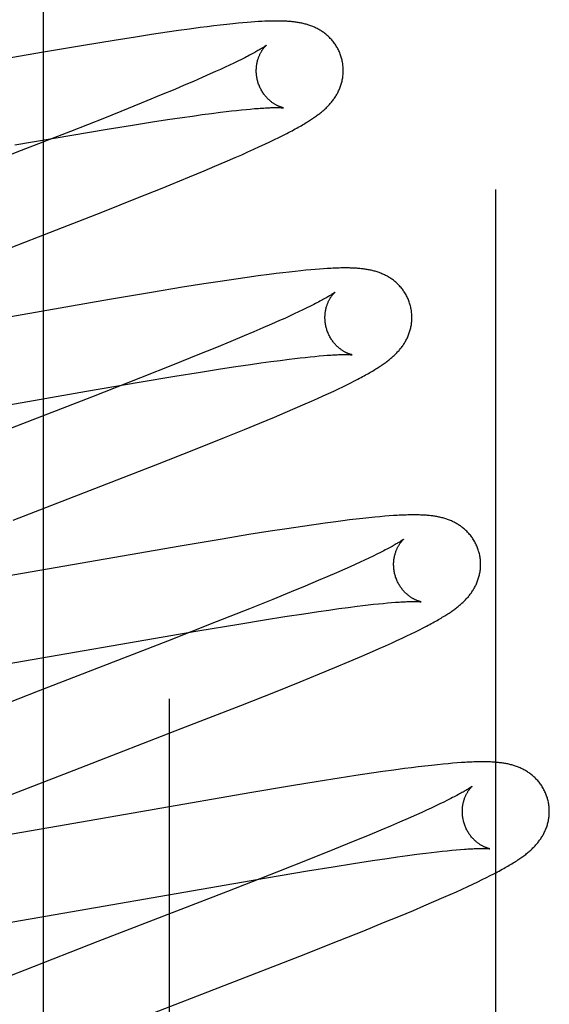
# Model space of a CAD drawing. Header units: inches. Extents: x 0 to 227, y 0 to 147.
# Tile 46 of 78: x 79.249 to 79.371, y 75.716 to 75.942. Entities that reach past the tile are written whole.
import ezdxf

# ---------------------------------------------------------------- set-up
doc = ezdxf.new("R2010")
doc.units = ezdxf.units.IN
doc.header["$LTSCALE"] = 12.505625
doc.header["$MEASUREMENT"] = 0
doc.linetypes.add('HIDDEN', pattern=[0.2, 0.1, -0.1])
doc.layers.add('DEFAULT_2', color=8, linetype='HIDDEN')
doc.layers.add('RIGHTHAND_DOOR_ASSEMBLY', color=7, linetype='CONTINUOUS')

msp = doc.modelspace()

# ---------------------------------------------------------------- linework, layer by layer
at = {"layer": 'DEFAULT_2', "color": 8, "linetype": 'HIDDEN'}
for p, q in [((79.28326, 72.03445), (79.28326, 77.53496)), ((79.29345, 75.94091), (79.29191, 75.94072)), ((79.29496, 75.94109), (79.29345, 75.94091)), ((79.29643, 75.94126), (79.29496, 75.94109)), ((79.29786, 75.94141), (79.29643, 75.94126)), ((79.29908, 75.94153), (79.29786, 75.94141)), ((79.30014, 75.94163), (79.29908, 75.94153)), ((79.30112, 75.94171), (79.30014, 75.94163)), ((79.30204, 75.94178), (79.30112, 75.94171)), ((79.30291, 75.94185), (79.30204, 75.94178)), ((79.30372, 75.9419), (79.30291, 75.94185)), ((79.30448, 75.94194), (79.30372, 75.9419)), ((79.27917, 75.93894), (79.27544, 75.93836)), ((79.28277, 75.93947), (79.27917, 75.93894)), ((79.28537, 75.93985), (79.28277, 75.93947)), ((79.2879, 75.9402), (79.28537, 75.93985)), ((79.29033, 75.94052), (79.2879, 75.9402)), ((79.29191, 75.94072), (79.29033, 75.94052)), ((79.26347, 75.93643), (79.25386, 75.93481)), ((79.27058, 75.93759), (79.26347, 75.93643)), ((79.27544, 75.93836), (79.27058, 75.93759)), ((79.25386, 75.93481), (79.20994, 75.92716)), ((79.29708, 75.93189), (79.29606, 75.93141)), ((79.29805, 75.93235), (79.29708, 75.93189)), ((79.29896, 75.93279), (79.29805, 75.93235)), ((79.29981, 75.93321), (79.29896, 75.93279)), ((79.3006, 75.9336), (79.29981, 75.93321)), ((79.29266, 75.92986), (79.29078, 75.92903)), ((79.29385, 75.93039), (79.29266, 75.92986)), ((79.29498, 75.93091), (79.29385, 75.93039)), ((79.29606, 75.93141), (79.29498, 75.93091)), ((79.28668, 75.92726), (79.28447, 75.92632)), ((79.28878, 75.92816), (79.28668, 75.92726)), ((79.29078, 75.92903), (79.28878, 75.92816)), ((79.28137, 75.92503), (79.27809, 75.92368)), ((79.28447, 75.92632), (79.28137, 75.92503)), ((79.27809, 75.92368), (79.27378, 75.92192)), ((79.27378, 75.92192), (79.2683, 75.91973)), ((79.28854, 75.92019), (79.2908, 75.92051)), ((79.2908, 75.92051), (79.29295, 75.92079)), ((79.29295, 75.92079), (79.29499, 75.92105)), ((79.29499, 75.92105), (79.29628, 75.92121)), ((79.29628, 75.92121), (79.29752, 75.92135)), ((79.29752, 75.92135), (79.2987, 75.92148)), ((79.2987, 75.92148), (79.29982, 75.9216)), ((79.29982, 75.9216), (79.30089, 75.92171)), ((79.30089, 75.92171), (79.30186, 75.9218)), ((79.30186, 75.9218), (79.30282, 75.92188)), ((79.2683, 75.91973), (79.26054, 75.91666)), ((79.26898, 75.91716), (79.27478, 75.91811)), ((79.27478, 75.91811), (79.27937, 75.91883)), ((79.27937, 75.91883), (79.28285, 75.91936)), ((79.28285, 75.91936), (79.28617, 75.91985)), ((79.28617, 75.91985), (79.28854, 75.92019)), ((79.26054, 75.91666), (79.24919, 75.91222)), ((79.26079, 75.9158), (79.26898, 75.91716)), ((79.30936, 75.91573), (79.31024, 75.91618)), ((79.24772, 75.91355), (79.26079, 75.9158)), ((79.30399, 75.91314), (79.30521, 75.91371)), ((79.30521, 75.91371), (79.30635, 75.91425)), ((79.30635, 75.91425), (79.30742, 75.91477)), ((79.30742, 75.91477), (79.30842, 75.91526)), ((79.30842, 75.91526), (79.30936, 75.91573)), ((79.24919, 75.91222), (79.21259, 75.89804)), ((79.29987, 75.91128), (79.30131, 75.91192)), ((79.30131, 75.91192), (79.30269, 75.91255)), ((79.30269, 75.91255), (79.30399, 75.91314)), ((79.29372, 75.90862), (79.29608, 75.90963)), ((79.29608, 75.90963), (79.29838, 75.91063)), ((79.29838, 75.91063), (79.29987, 75.91128)), ((79.28788, 75.90618), (79.29127, 75.90759)), ((79.29127, 75.90759), (79.29372, 75.90862)), ((79.28344, 75.90436), (79.28788, 75.90618)), ((79.27593, 75.90134), (79.28161, 75.90362)), ((79.28161, 75.90362), (79.28344, 75.90436)), ((79.26796, 75.89818), (79.27593, 75.90134)), ((79.25315, 75.89241), (79.26796, 75.89818)), ((79.23429, 75.88511), (79.25315, 75.89241)), ((79.30932, 75.88413), (79.30777, 75.88394)), ((79.31078, 75.8843), (79.30932, 75.88413)), ((79.31216, 75.88446), (79.31078, 75.8843)), ((79.31344, 75.88459), (79.31216, 75.88446)), ((79.31463, 75.88471), (79.31344, 75.88459)), ((79.31574, 75.88482), (79.31463, 75.88471)), ((79.31678, 75.88491), (79.31574, 75.88482)), ((79.31776, 75.88499), (79.31678, 75.88491)), ((79.31868, 75.88505), (79.31776, 75.88499)), ((79.29493, 75.88214), (79.29118, 75.88156)), ((79.29854, 75.88268), (79.29493, 75.88214)), ((79.30114, 75.88305), (79.29854, 75.88268)), ((79.30368, 75.88341), (79.30114, 75.88305)), ((79.30616, 75.88374), (79.30368, 75.88341)), ((79.30777, 75.88394), (79.30616, 75.88374)), ((79.27916, 75.87962), (79.26949, 75.87799)), ((79.2863, 75.88079), (79.27916, 75.87962)), ((79.29118, 75.88156), (79.2863, 75.88079)), ((79.26949, 75.87799), (79.22537, 75.8703)), ((79.31297, 75.87514), (79.31196, 75.87467)), ((79.31393, 75.8756), (79.31297, 75.87514)), ((79.31483, 75.87604), (79.31393, 75.8756)), ((79.31568, 75.87645), (79.31483, 75.87604)), ((79.31646, 75.87685), (79.31568, 75.87645)), ((79.30858, 75.87313), (79.30671, 75.8723)), ((79.30976, 75.87366), (79.30858, 75.87313)), ((79.31089, 75.87417), (79.30976, 75.87366)), ((79.31196, 75.87467), (79.31089, 75.87417)), ((79.30264, 75.87054), (79.30044, 75.86961)), ((79.30473, 75.87144), (79.30264, 75.87054)), ((79.30671, 75.8723), (79.30473, 75.87144)), ((79.29736, 75.86832), (79.2941, 75.86697)), ((79.30044, 75.86961), (79.29736, 75.86832)), ((79.2941, 75.86697), (79.28981, 75.86523)), ((79.28981, 75.86523), (79.28435, 75.86304)), ((79.30654, 75.86371), (79.30871, 75.864)), ((79.30871, 75.864), (79.31076, 75.86426)), ((79.31076, 75.86426), (79.31206, 75.86441)), ((79.31206, 75.86441), (79.31331, 75.86456)), ((79.31331, 75.86456), (79.3145, 75.86469)), ((79.3145, 75.86469), (79.31563, 75.86481)), ((79.31563, 75.86481), (79.3167, 75.86492)), ((79.3167, 75.86492), (79.31771, 75.86501)), ((79.31771, 75.86501), (79.31866, 75.86509)), ((79.28435, 75.86304), (79.27663, 75.85998)), ((79.29039, 75.86129), (79.29501, 75.86202)), ((79.29501, 75.86202), (79.29853, 75.86255)), ((79.29853, 75.86255), (79.30187, 75.86305)), ((79.30187, 75.86305), (79.30426, 75.86339)), ((79.30426, 75.86339), (79.30654, 75.86371)), ((79.27663, 75.85998), (79.26532, 75.85556)), ((79.27628, 75.85895), (79.28454, 75.86034)), ((79.28454, 75.86034), (79.29039, 75.86129)), ((79.32496, 75.85884), (79.32579, 75.85926)), ((79.32579, 75.85926), (79.32658, 75.85967)), ((79.26423, 75.85688), (79.27628, 75.85895)), ((79.32102, 75.85693), (79.3221, 75.85744)), ((79.3221, 75.85744), (79.32312, 75.85793)), ((79.32312, 75.85793), (79.32406, 75.85839)), ((79.32406, 75.85839), (79.32496, 75.85884)), ((79.21954, 75.8491), (79.26423, 75.85688)), ((79.26532, 75.85556), (79.23555, 75.84404)), ((79.31593, 75.85461), (79.31732, 75.85523)), ((79.31732, 75.85523), (79.31863, 75.85582)), ((79.31863, 75.85582), (79.31986, 75.85639)), ((79.31986, 75.85639), (79.32102, 75.85693)), ((79.30983, 75.85197), (79.31219, 75.85298)), ((79.31219, 75.85298), (79.31447, 75.85397)), ((79.31447, 75.85397), (79.31593, 75.85461)), ((79.30403, 75.84954), (79.3074, 75.85094)), ((79.3074, 75.85094), (79.30983, 75.85197)), ((79.29595, 75.84624), (79.30052, 75.8481)), ((79.30052, 75.8481), (79.30403, 75.84954)), ((79.28923, 75.84356), (79.29595, 75.84624)), ((79.28011, 75.83997), (79.28923, 75.84356)), ((79.24731, 75.82725), (79.28011, 75.83997)), ((79.3277, 75.82764), (79.32619, 75.82747)), ((79.32914, 75.82779), (79.3277, 75.82764)), ((79.33045, 75.82793), (79.32914, 75.82779)), ((79.33165, 75.82804), (79.33045, 75.82793)), ((79.33276, 75.82813), (79.33165, 75.82804)), ((79.33378, 75.82821), (79.33276, 75.82813)), ((79.31022, 75.82527), (79.30644, 75.82469)), ((79.31385, 75.82582), (79.31022, 75.82527)), ((79.31649, 75.8262), (79.31385, 75.82582)), ((79.31905, 75.82656), (79.31649, 75.8262)), ((79.32152, 75.82689), (79.31905, 75.82656)), ((79.32311, 75.82709), (79.32152, 75.82689)), ((79.32466, 75.82729), (79.32311, 75.82709)), ((79.32619, 75.82747), (79.32466, 75.82729)), ((79.30153, 75.82391), (79.29539, 75.8229)), ((79.30644, 75.82469), (79.30153, 75.82391)), ((79.28573, 75.82127), (79.24156, 75.81358)), ((79.29539, 75.8229), (79.28573, 75.82127)), ((79.32913, 75.81853), (79.32814, 75.81806)), ((79.33007, 75.81898), (79.32913, 75.81853)), ((79.33095, 75.81941), (79.33007, 75.81898)), ((79.33177, 75.81982), (79.33095, 75.81941)), ((79.33253, 75.8202), (79.33177, 75.81982)), ((79.32481, 75.81653), (79.32359, 75.81599)), ((79.32597, 75.81706), (79.32481, 75.81653)), ((79.32708, 75.81757), (79.32597, 75.81706)), ((79.32814, 75.81806), (79.32708, 75.81757)), ((79.31964, 75.81426), (79.31749, 75.81335)), ((79.32167, 75.81514), (79.31964, 75.81426)), ((79.32359, 75.81599), (79.32167, 75.81514)), ((79.31448, 75.81208), (79.31128, 75.81075)), ((79.31749, 75.81335), (79.31448, 75.81208)), ((79.31128, 75.81075), (79.30706, 75.80903)), ((79.30706, 75.80903), (79.30168, 75.80686)), ((79.32219, 75.8069), (79.32436, 75.80719)), ((79.32436, 75.80719), (79.32642, 75.80745)), ((79.32642, 75.80745), (79.32772, 75.80761)), ((79.32772, 75.80761), (79.32897, 75.80775)), ((79.32897, 75.80775), (79.33017, 75.80789)), ((79.33017, 75.80789), (79.3313, 75.80801)), ((79.3313, 75.80801), (79.33238, 75.80811)), ((79.33238, 75.80811), (79.3334, 75.80821)), ((79.3334, 75.80821), (79.33435, 75.80829)), ((79.30168, 75.80686), (79.29404, 75.80383)), ((79.30509, 75.80432), (79.30976, 75.80506)), ((79.30976, 75.80506), (79.31418, 75.80574)), ((79.31418, 75.80574), (79.31752, 75.80624)), ((79.31752, 75.80624), (79.31991, 75.80658)), ((79.31991, 75.80658), (79.32219, 75.8069)), ((79.29404, 75.80383), (79.2828, 75.79943)), ((79.28981, 75.80178), (79.29919, 75.80336)), ((79.29919, 75.80336), (79.30509, 75.80432)), ((79.34156, 75.80246), (79.34235, 75.80287)), ((79.22364, 75.79034), (79.28981, 75.80178)), ((79.33675, 75.80011), (79.33785, 75.80063)), ((79.33785, 75.80063), (79.33887, 75.80112)), ((79.33887, 75.80112), (79.33983, 75.80159)), ((79.33983, 75.80159), (79.34072, 75.80203)), ((79.34072, 75.80203), (79.34156, 75.80246)), ((79.2828, 75.79943), (79.25307, 75.78791)), ((79.33148, 75.79771), (79.33292, 75.79836)), ((79.33292, 75.79836), (79.33429, 75.79897)), ((79.33429, 75.79897), (79.33556, 75.79956)), ((79.33556, 75.79956), (79.33675, 75.80011)), ((79.32695, 75.79574), (79.32925, 75.79673)), ((79.32925, 75.79673), (79.33148, 75.79771)), ((79.32125, 75.79334), (79.32456, 75.79473)), ((79.32456, 75.79473), (79.32695, 75.79574)), ((79.31328, 75.79008), (79.31779, 75.79191)), ((79.31779, 75.79191), (79.32125, 75.79334)), ((79.30762, 75.7878), (79.31328, 75.79008)), ((79.25307, 75.78791), (79.23513, 75.78092)), ((79.29967, 75.78465), (79.30762, 75.7878)), ((79.28598, 75.77931), (79.29967, 75.78465)), ((79.26271, 75.7703), (79.28598, 75.77931)), ((79.34489, 75.771), (79.34348, 75.77085)), ((79.34619, 75.77113), (79.34489, 75.771)), ((79.34737, 75.77124), (79.34619, 75.77113)), ((79.34844, 75.77133), (79.34737, 75.77124)), ((79.34944, 75.77141), (79.34844, 75.77133)), ((79.35037, 75.77148), (79.34944, 75.77141)), ((79.24709, 75.76423), (79.26271, 75.7703)), ((79.3297, 75.76903), (79.32608, 75.76849)), ((79.33232, 75.76941), (79.3297, 75.76903)), ((79.33487, 75.76977), (79.33232, 75.76941)), ((79.33732, 75.7701), (79.33487, 75.76977)), ((79.33891, 75.7703), (79.33732, 75.7701)), ((79.34046, 75.7705), (79.33891, 75.7703)), ((79.34199, 75.77068), (79.34046, 75.7705)), ((79.34348, 75.77085), (79.34199, 75.77068)), ((79.31743, 75.76713), (79.31132, 75.76613)), ((79.32232, 75.76791), (79.31743, 75.76713)), ((79.32608, 75.76849), (79.32232, 75.76791)), ((79.30171, 75.76451), (79.25773, 75.75685)), ((79.31132, 75.76613), (79.30171, 75.76451)), ((79.34544, 75.76198), (79.34448, 75.76152)), ((79.34635, 75.76242), (79.34544, 75.76198)), ((79.3472, 75.76284), (79.34635, 75.76242)), ((79.34798, 75.76324), (79.3472, 75.76284)), ((79.34125, 75.76003), (79.34006, 75.7595)), ((79.34238, 75.76055), (79.34125, 75.76003)), ((79.34346, 75.76104), (79.34238, 75.76055)), ((79.34448, 75.76152), (79.34346, 75.76104)), ((79.33619, 75.7578), (79.33409, 75.7569)), ((79.33818, 75.75867), (79.33619, 75.7578)), ((79.34006, 75.7595), (79.33818, 75.75867)), ((79.25773, 75.75685), (79.24489, 75.75465)), ((79.33188, 75.75596), (79.32878, 75.75467)), ((79.33409, 75.7569), (79.33188, 75.75596)), ((79.32551, 75.75332), (79.3212, 75.75157)), ((79.32878, 75.75467), (79.32551, 75.75332)), ((79.3212, 75.75157), (79.31573, 75.74937)), ((79.34017, 75.7504), (79.34223, 75.75066)), ((79.34223, 75.75066), (79.34354, 75.75082)), ((79.34354, 75.75082), (79.34478, 75.75096)), ((79.34478, 75.75096), (79.34598, 75.7511)), ((79.34598, 75.7511), (79.34711, 75.75122)), ((79.34711, 75.75122), (79.34819, 75.75133)), ((79.34819, 75.75133), (79.34921, 75.75142)), ((79.34921, 75.75142), (79.35016, 75.7515)), ((79.31573, 75.74937), (79.30798, 75.74631)), ((79.32088, 75.74753), (79.32555, 75.74827)), ((79.32555, 75.74827), (79.32998, 75.74895)), ((79.32998, 75.74895), (79.33332, 75.74945)), ((79.33332, 75.74945), (79.33572, 75.74979)), ((79.33572, 75.74979), (79.338, 75.75011)), ((79.338, 75.75011), (79.34017, 75.7504)), ((79.30798, 75.74631), (79.29663, 75.74187)), ((79.30558, 75.74498), (79.31497, 75.74656)), ((79.31497, 75.74656), (79.32088, 75.74753)), ((79.23933, 75.73353), (79.30558, 75.74498)), ((79.35305, 75.74356), (79.35415, 75.74408)), ((79.35415, 75.74408), (79.35518, 75.74458)), ((79.35518, 75.74458), (79.35614, 75.74506)), ((79.35614, 75.74506), (79.35703, 75.74551)), ((79.35703, 75.74551), (79.35787, 75.74594)), ((79.29663, 75.74187), (79.2668, 75.73032)), ((79.3478, 75.74116), (79.34922, 75.74179)), ((79.34922, 75.74179), (79.35058, 75.74241)), ((79.35058, 75.74241), (79.35186, 75.743)), ((79.35186, 75.743), (79.35305, 75.74356)), ((79.34175, 75.73853), (79.34408, 75.73953)), ((79.34408, 75.73953), (79.34633, 75.74051)), ((79.34633, 75.74051), (79.3478, 75.74116)), ((79.33599, 75.73611), (79.33934, 75.73751)), ((79.33934, 75.73751), (79.34175, 75.73853)), ((79.32796, 75.73283), (79.3325, 75.73468)), ((79.3325, 75.73468), (79.33599, 75.73611)), ((79.32225, 75.73055), (79.32796, 75.73283)), ((79.2668, 75.73032), (79.25002, 75.72378)), ((79.31324, 75.72699), (79.32225, 75.73055)), ((79.27842, 75.71348), (79.31324, 75.72699)), ((79.25002, 75.72378), (79.24021, 75.7199))]:
    msp.add_line(p, q, dxfattribs=at)
for points in [[(79.32283, 75.93351), (79.32277, 75.93372), (79.32269, 75.93397), (79.32261, 75.93421), (79.32252, 75.93445), (79.32243, 75.93469), (79.32233, 75.93492), (79.32222, 75.93516), (79.32211, 75.93539), (79.322, 75.93562), (79.32187, 75.93584), (79.32175, 75.93606), (79.32162, 75.93628), (79.32148, 75.93649), (79.32134, 75.9367), (79.3212, 75.9369), (79.32105, 75.9371), (79.3209, 75.9373), (79.32074, 75.93749), (79.32058, 75.93768), (79.32042, 75.93786), (79.32025, 75.93804), (79.32008, 75.93822), (79.31991, 75.93839), (79.31973, 75.93855), (79.31955, 75.93871), (79.31937, 75.93886), (79.31919, 75.93901), (79.31901, 75.93916), (79.31882, 75.9393), (79.31863, 75.93944), (79.31844, 75.93957), (79.31824, 75.9397), (79.31805, 75.93983), (79.31785, 75.93995), (79.31764, 75.94007), (79.31744, 75.94018), (79.31724, 75.94029), (79.31703, 75.94039), (79.31682, 75.94049), (79.31662, 75.94059), (79.31641, 75.94068), (79.3162, 75.94077), (79.31598, 75.94086), (79.31577, 75.94094), (79.31555, 75.94102), (79.31533, 75.94109), (79.31511, 75.94116), (79.31489, 75.94123), (79.31467, 75.94129), (79.31445, 75.94135), (79.31422, 75.94141), (79.314, 75.94147), (79.31377, 75.94152), (79.31354, 75.94156), (79.31332, 75.94161), (79.31309, 75.94165), (79.31286, 75.94169), (79.31263, 75.94173), (79.3124, 75.94176), (79.31217, 75.94179), (79.31193, 75.94182), (79.3117, 75.94185), (79.31146, 75.94188), (79.31122, 75.9419), (79.31098, 75.94192), (79.31074, 75.94194), (79.31049, 75.94196), (79.31024, 75.94197), (79.30999, 75.94199), (79.30973, 75.942), (79.30947, 75.94201), (79.3092, 75.94202), (79.30893, 75.94203), (79.30866, 75.94203), (79.30837, 75.94203), (79.30809, 75.94204), (79.3078, 75.94204), (79.3075, 75.94204), (79.30719, 75.94203), (79.30688, 75.94203), (79.30656, 75.94202), (79.30624, 75.94201), (79.3059, 75.942), (79.30556, 75.94199), (79.30521, 75.94197), (79.30448, 75.94194)], [(79.30551, 75.93645), (79.3055, 75.93644), (79.30549, 75.93643), (79.30547, 75.93641), (79.30543, 75.93639), (79.30539, 75.93636), (79.30534, 75.93632), (79.30529, 75.93628), (79.30522, 75.93623), (79.30513, 75.93617), (79.30504, 75.93611), (79.30494, 75.93604), (79.30482, 75.93596), (79.30469, 75.93588), (79.30455, 75.93579), (79.30439, 75.93569), (79.30422, 75.93559), (79.30403, 75.93547), (79.30383, 75.93535), (79.30361, 75.93523), (79.30338, 75.93509), (79.30313, 75.93495), (79.30287, 75.93481), (79.30259, 75.93465), (79.3023, 75.93449), (79.30199, 75.93433), (79.30166, 75.93416), (79.30132, 75.93398), (79.30097, 75.93379), (79.3006, 75.9336)], [(79.30356, 75.92815), (79.30351, 75.92835), (79.30345, 75.92859), (79.3034, 75.92882), (79.30336, 75.92906), (79.30332, 75.92929), (79.30329, 75.92953), (79.30327, 75.92976), (79.30325, 75.92999), (79.30323, 75.93022), (79.30323, 75.93045), (79.30323, 75.93068), (79.30323, 75.93091), (79.30324, 75.93113), (79.30326, 75.93135), (79.30328, 75.93157), (79.3033, 75.93178), (79.30333, 75.93199), (79.30337, 75.93219), (79.3034, 75.93239), (79.30345, 75.93259), (79.30349, 75.93278), (79.30354, 75.93297), (79.30359, 75.93315), (79.30364, 75.93332), (79.3037, 75.93349), (79.30376, 75.93365), (79.30382, 75.93381), (79.30388, 75.93397), (79.30394, 75.93412), (79.30401, 75.93426), (79.30407, 75.9344), (79.30414, 75.93454), (79.3042, 75.93467), (79.30427, 75.93479), (79.30433, 75.93491), (79.3044, 75.93503), (79.30447, 75.93514), (79.30453, 75.93524), (79.3046, 75.93534), (79.30466, 75.93544), (79.30473, 75.93553), (79.30479, 75.93562), (79.30485, 75.93571), (79.30491, 75.93579), (79.30497, 75.93586), (79.30503, 75.93594), (79.30509, 75.936), (79.30514, 75.93607), (79.30519, 75.93612), (79.30524, 75.93618), (79.30528, 75.93623), (79.30533, 75.93627), (79.30537, 75.93631), (79.3054, 75.93635), (79.30543, 75.93638), (79.30546, 75.9364), (79.30548, 75.93642), (79.3055, 75.93644), (79.30551, 75.93645), (79.30551, 75.93645)], [(79.31024, 75.91618), (79.31066, 75.91639), (79.31106, 75.9166), (79.31145, 75.91681), (79.31182, 75.91701), (79.31219, 75.91721), (79.31254, 75.91741), (79.31288, 75.9176), (79.31321, 75.91778), (79.31353, 75.91796), (79.31384, 75.91814), (79.31413, 75.91832), (79.31442, 75.91849), (79.3147, 75.91866), (79.31497, 75.91882), (79.31522, 75.91898), (79.31547, 75.91914), (79.31572, 75.9193), (79.31595, 75.91945), (79.31618, 75.91961), (79.3164, 75.91976), (79.31662, 75.91991), (79.31683, 75.92006), (79.31704, 75.9202), (79.31724, 75.92035), (79.31744, 75.9205), (79.31764, 75.92065), (79.31783, 75.9208), (79.31802, 75.92095), (79.3182, 75.9211), (79.31838, 75.92125), (79.31856, 75.9214), (79.31874, 75.92156), (79.31892, 75.92171), (79.31909, 75.92187), (79.31926, 75.92203), (79.31943, 75.92219), (79.31959, 75.92236), (79.31976, 75.92253), (79.31992, 75.9227), (79.32007, 75.92287), (79.32023, 75.92304), (79.32038, 75.92322), (79.32053, 75.9234), (79.32068, 75.92358), (79.32082, 75.92377), (79.32096, 75.92395), (79.32109, 75.92414), (79.32123, 75.92433), (79.32135, 75.92453), (79.32148, 75.92472), (79.3216, 75.92492), (79.32172, 75.92513), (79.32184, 75.92533), (79.32195, 75.92554), (79.32206, 75.92575), (79.32216, 75.92597), (79.32226, 75.92618), (79.32235, 75.9264), (79.32244, 75.92662), (79.32253, 75.92684), (79.32261, 75.92707), (79.32268, 75.9273), (79.32276, 75.92753), (79.32282, 75.92776), (79.32289, 75.928), (79.32294, 75.92823), (79.323, 75.92848), (79.32304, 75.92872), (79.32309, 75.92897), (79.32312, 75.92921), (79.32315, 75.92946), (79.32318, 75.92971), (79.3232, 75.92997), (79.32321, 75.93022), (79.32322, 75.93048), (79.32322, 75.93074), (79.32321, 75.93099), (79.3232, 75.93125), (79.32319, 75.93151), (79.32316, 75.93177), (79.32313, 75.93202), (79.3231, 75.93228), (79.32305, 75.93254), (79.323, 75.93279), (79.32295, 75.93305), (79.32289, 75.9333), (79.32283, 75.93351)], [(79.30952, 75.92205), (79.30951, 75.92206), (79.3095, 75.92206), (79.30947, 75.92206), (79.30945, 75.92207), (79.30941, 75.92208), (79.30937, 75.92209), (79.30932, 75.9221), (79.30927, 75.92211), (79.30921, 75.92213), (79.30915, 75.92215), (79.30908, 75.92217), (79.309, 75.92219), (79.30893, 75.92222), (79.30884, 75.92224), (79.30876, 75.92228), (79.30867, 75.92231), (79.30857, 75.92235), (79.30848, 75.92239), (79.30838, 75.92243), (79.30827, 75.92248), (79.30817, 75.92253), (79.30806, 75.92258), (79.30795, 75.92264), (79.30784, 75.9227), (79.30772, 75.92276), (79.3076, 75.92283), (79.30748, 75.9229), (79.30736, 75.92298), (79.30723, 75.92306), (79.3071, 75.92314), (79.30697, 75.92324), (79.30684, 75.92333), (79.30671, 75.92343), (79.30658, 75.92354), (79.30644, 75.92365), (79.30631, 75.92376), (79.30617, 75.92389), (79.30603, 75.92401), (79.3059, 75.92415), (79.30576, 75.92429), (79.30562, 75.92443), (79.30549, 75.92459), (79.30535, 75.92474), (79.30522, 75.92491), (79.30508, 75.92508), (79.30495, 75.92525), (79.30483, 75.92543), (79.3047, 75.92562), (79.30458, 75.92581), (79.30447, 75.92601), (79.30435, 75.92621), (79.30424, 75.92641), (79.30414, 75.92662), (79.30404, 75.92683), (79.30395, 75.92705), (79.30386, 75.92727), (79.30377, 75.9275), (79.30369, 75.92772), (79.30362, 75.92795), (79.30356, 75.92815)], [(79.30282, 75.92188), (79.30371, 75.92195), (79.30414, 75.92198), (79.30454, 75.922), (79.30493, 75.92203), (79.30531, 75.92205), (79.30566, 75.92207), (79.30599, 75.92208), (79.30631, 75.9221), (79.30661, 75.92211), (79.30689, 75.92211), (79.30715, 75.92212), (79.3074, 75.92212), (79.30763, 75.92213), (79.30785, 75.92213), (79.30805, 75.92213), (79.30824, 75.92213), (79.30841, 75.92212), (79.30857, 75.92212), (79.30871, 75.92211), (79.30884, 75.92211), (79.30896, 75.9221), (79.30906, 75.9221), (79.30916, 75.92209), (79.30924, 75.92208), (79.30931, 75.92208), (79.30937, 75.92207), (79.30942, 75.92207), (79.30946, 75.92206), (79.30948, 75.92206), (79.3095, 75.92206), (79.30951, 75.92205)], [(79.33862, 75.87672), (79.33856, 75.87693), (79.33848, 75.87718), (79.3384, 75.87743), (79.33831, 75.87767), (79.33821, 75.87791), (79.33811, 75.87815), (79.338, 75.87839), (79.33789, 75.87862), (79.33777, 75.87885), (79.33765, 75.87907), (79.33752, 75.8793), (79.33739, 75.87951), (79.33725, 75.87973), (79.33711, 75.87994), (79.33696, 75.88015), (79.33681, 75.88035), (79.33666, 75.88055), (79.3365, 75.88074), (79.33634, 75.88093), (79.33617, 75.88111), (79.336, 75.88129), (79.33583, 75.88147), (79.33565, 75.88164), (79.33547, 75.8818), (79.33529, 75.88196), (79.33511, 75.88212), (79.33493, 75.88227), (79.33474, 75.88241), (79.33455, 75.88256), (79.33436, 75.88269), (79.33416, 75.88283), (79.33396, 75.88296), (79.33376, 75.88308), (79.33356, 75.8832), (79.33336, 75.88332), (79.33315, 75.88343), (79.33294, 75.88354), (79.33273, 75.88365), (79.33252, 75.88375), (79.33231, 75.88384), (79.3321, 75.88393), (79.33189, 75.88402), (79.33167, 75.8841), (79.33145, 75.88418), (79.33123, 75.88426), (79.33101, 75.88434), (79.33079, 75.88441), (79.33056, 75.88447), (79.33034, 75.88454), (79.33011, 75.8846), (79.32988, 75.88465), (79.32966, 75.8847), (79.32943, 75.88475), (79.3292, 75.8848), (79.32897, 75.88484), (79.32874, 75.88489), (79.32851, 75.88492), (79.32827, 75.88496), (79.32804, 75.88499), (79.3278, 75.88502), (79.32756, 75.88505), (79.32732, 75.88508), (79.32707, 75.8851), (79.32682, 75.88513), (79.32657, 75.88515), (79.32631, 75.88517), (79.32604, 75.88518), (79.32577, 75.8852), (79.32549, 75.88521), (79.32521, 75.88522), (79.32492, 75.88523), (79.32462, 75.88524), (79.32431, 75.88524), (79.324, 75.88524), (79.32368, 75.88525), (79.32335, 75.88524), (79.32301, 75.88524), (79.32266, 75.88524), (79.32231, 75.88523), (79.32194, 75.88522), (79.32157, 75.88521), (79.32118, 75.88519), (79.32079, 75.88517), (79.32039, 75.88515), (79.31998, 75.88513), (79.31955, 75.88511), (79.31868, 75.88505)], [(79.3213, 75.87966), (79.3213, 75.87965), (79.32128, 75.87964), (79.32126, 75.87962), (79.32123, 75.8796), (79.32119, 75.87957), (79.32114, 75.87954), (79.32108, 75.87949), (79.32102, 75.87945), (79.32094, 75.87939), (79.32085, 75.87933), (79.32075, 75.87926), (79.32063, 75.87918), (79.3205, 75.8791), (79.32036, 75.87901), (79.32021, 75.87892), (79.32004, 75.87881), (79.31986, 75.8787), (79.31966, 75.87858), (79.31944, 75.87846), (79.31921, 75.87832), (79.31897, 75.87819), (79.31871, 75.87804), (79.31843, 75.87789), (79.31814, 75.87773), (79.31784, 75.87757), (79.31751, 75.8774), (79.31718, 75.87722), (79.31682, 75.87704), (79.31646, 75.87685)], [(79.31935, 75.87136), (79.3193, 75.87156), (79.31924, 75.87179), (79.31919, 75.87203), (79.31915, 75.87226), (79.31911, 75.8725), (79.31908, 75.87273), (79.31906, 75.87296), (79.31904, 75.8732), (79.31903, 75.87343), (79.31902, 75.87366), (79.31902, 75.87388), (79.31902, 75.87411), (79.31903, 75.87433), (79.31905, 75.87455), (79.31907, 75.87477), (79.31909, 75.87498), (79.31912, 75.87519), (79.31916, 75.8754), (79.31919, 75.8756), (79.31924, 75.87579), (79.31928, 75.87598), (79.31933, 75.87617), (79.31938, 75.87635), (79.31943, 75.87652), (79.31949, 75.87669), (79.31955, 75.87685), (79.31961, 75.87701), (79.31967, 75.87717), (79.31973, 75.87732), (79.31979, 75.87746), (79.31986, 75.8776), (79.31992, 75.87774), (79.31999, 75.87787), (79.32005, 75.87799), (79.32012, 75.87811), (79.32019, 75.87823), (79.32025, 75.87834), (79.32032, 75.87844), (79.32038, 75.87855), (79.32045, 75.87864), (79.32051, 75.87874), (79.32058, 75.87882), (79.32064, 75.87891), (79.3207, 75.87899), (79.32076, 75.87907), (79.32082, 75.87914), (79.32087, 75.87921), (79.32092, 75.87927), (79.32098, 75.87933), (79.32102, 75.87938), (79.32107, 75.87943), (79.32111, 75.87948), (79.32115, 75.87952), (79.32119, 75.87955), (79.32122, 75.87958), (79.32125, 75.87961), (79.32127, 75.87963), (79.32129, 75.87964), (79.3213, 75.87965), (79.3213, 75.87966)], [(79.32658, 75.85967), (79.32696, 75.85987), (79.32733, 75.86007), (79.32768, 75.86026), (79.32803, 75.86045), (79.32837, 75.86063), (79.32869, 75.86082), (79.32901, 75.861), (79.32932, 75.86117), (79.32962, 75.86135), (79.32991, 75.86152), (79.3302, 75.86169), (79.33047, 75.86186), (79.33074, 75.86202), (79.331, 75.86218), (79.33126, 75.86234), (79.3315, 75.8625), (79.33174, 75.86266), (79.33198, 75.86282), (79.3322, 75.86297), (79.33242, 75.86312), (79.33264, 75.86327), (79.33284, 75.86342), (79.33305, 75.86357), (79.33325, 75.86372), (79.33344, 75.86387), (79.33363, 75.86402), (79.33382, 75.86417), (79.33401, 75.86432), (79.33419, 75.86447), (79.33437, 75.86462), (79.33455, 75.86478), (79.33472, 75.86494), (79.3349, 75.8651), (79.33507, 75.86526), (79.33523, 75.86542), (79.3354, 75.86558), (79.33556, 75.86575), (79.33572, 75.86592), (79.33588, 75.8661), (79.33604, 75.86627), (79.33619, 75.86645), (79.33634, 75.86663), (79.33648, 75.86681), (79.33662, 75.86699), (79.33676, 75.86718), (79.3369, 75.86737), (79.33703, 75.86756), (79.33716, 75.86775), (79.33728, 75.86795), (79.3374, 75.86815), (79.33752, 75.86835), (79.33764, 75.86856), (79.33775, 75.86877), (79.33785, 75.86898), (79.33796, 75.86919), (79.33805, 75.86941), (79.33815, 75.86962), (79.33824, 75.86984), (79.33832, 75.87006), (79.3384, 75.87029), (79.33848, 75.87052), (79.33855, 75.87075), (79.33862, 75.87098), (79.33868, 75.87122), (79.33874, 75.87145), (79.33879, 75.87169), (79.33884, 75.87194), (79.33888, 75.87218), (79.33891, 75.87243), (79.33894, 75.87268), (79.33897, 75.87293), (79.33899, 75.87318), (79.339, 75.87344), (79.33901, 75.87369), (79.33901, 75.87395), (79.339, 75.87421), (79.33899, 75.87446), (79.33898, 75.87472), (79.33895, 75.87498), (79.33892, 75.87524), (79.33889, 75.87549), (79.33884, 75.87575), (79.33879, 75.876), (79.33874, 75.87626), (79.33868, 75.87651), (79.33862, 75.87672)], [(79.3253, 75.86526), (79.3253, 75.86526), (79.3253, 75.86526), (79.32529, 75.86527), (79.32527, 75.86527), (79.32524, 75.86528), (79.3252, 75.86528), (79.32516, 75.86529), (79.32511, 75.86531), (79.32506, 75.86532), (79.325, 75.86534), (79.32494, 75.86535), (79.32487, 75.86537), (79.3248, 75.8654), (79.32472, 75.86542), (79.32464, 75.86545), (79.32455, 75.86548), (79.32446, 75.86552), (79.32437, 75.86556), (79.32427, 75.8656), (79.32417, 75.86564), (79.32407, 75.86568), (79.32396, 75.86573), (79.32385, 75.86579), (79.32374, 75.86584), (79.32363, 75.8659), (79.32351, 75.86597), (79.32339, 75.86604), (79.32327, 75.86611), (79.32315, 75.86619), (79.32302, 75.86627), (79.3229, 75.86635), (79.32277, 75.86644), (79.32263, 75.86654), (79.3225, 75.86664), (79.32237, 75.86675), (79.32223, 75.86686), (79.3221, 75.86697), (79.32196, 75.86709), (79.32183, 75.86722), (79.32169, 75.86736), (79.32155, 75.8675), (79.32141, 75.86764), (79.32128, 75.86779), (79.32114, 75.86795), (79.32101, 75.86812), (79.32088, 75.86829), (79.32075, 75.86846), (79.32062, 75.86864), (79.3205, 75.86883), (79.32037, 75.86902), (79.32026, 75.86921), (79.32014, 75.86941), (79.32004, 75.86962), (79.31993, 75.86983), (79.31983, 75.87004), (79.31974, 75.87026), (79.31965, 75.87048), (79.31956, 75.8707), (79.31948, 75.87093), (79.31941, 75.87116), (79.31935, 75.87136)], [(79.31866, 75.86509), (79.31955, 75.86516), (79.31997, 75.86519), (79.32038, 75.86522), (79.32077, 75.86524), (79.32114, 75.86526), (79.32149, 75.86528), (79.32182, 75.86529), (79.32213, 75.86531), (79.32243, 75.86532), (79.32271, 75.86532), (79.32297, 75.86533), (79.32321, 75.86533), (79.32344, 75.86534), (79.32365, 75.86534), (79.32385, 75.86534), (79.32403, 75.86533), (79.3242, 75.86533), (79.32436, 75.86533), (79.3245, 75.86532), (79.32463, 75.86532), (79.32475, 75.86531), (79.32486, 75.8653), (79.32495, 75.8653), (79.32503, 75.86529), (79.3251, 75.86529), (79.32516, 75.86528), (79.32521, 75.86528), (79.32525, 75.86527), (79.32527, 75.86527), (79.32529, 75.86527), (79.3253, 75.86526)], [(79.35441, 75.81993), (79.35435, 75.82014), (79.35427, 75.82039), (79.35419, 75.82064), (79.3541, 75.82088), (79.354, 75.82112), (79.3539, 75.82136), (79.35379, 75.8216), (79.35368, 75.82183), (79.35356, 75.82206), (79.35344, 75.82229), (79.35331, 75.82251), (79.35318, 75.82273), (79.35304, 75.82294), (79.3529, 75.82316), (79.35275, 75.82336), (79.3526, 75.82356), (79.35244, 75.82376), (79.35228, 75.82396), (79.35212, 75.82414), (79.35195, 75.82433), (79.35178, 75.82451), (79.35161, 75.82468), (79.35144, 75.82485), (79.35126, 75.82502), (79.35108, 75.82518), (79.35089, 75.82533), (79.35071, 75.82548), (79.35052, 75.82563), (79.35033, 75.82577), (79.35014, 75.82591), (79.34994, 75.82604), (79.34974, 75.82617), (79.34954, 75.8263), (79.34934, 75.82642), (79.34913, 75.82654), (79.34893, 75.82665), (79.34872, 75.82676), (79.34851, 75.82686), (79.3483, 75.82696), (79.34809, 75.82706), (79.34787, 75.82715), (79.34766, 75.82724), (79.34744, 75.82732), (79.34722, 75.8274), (79.347, 75.82748), (79.34678, 75.82755), (79.34656, 75.82762), (79.34633, 75.82769), (79.34611, 75.82775), (79.34588, 75.82781), (79.34565, 75.82787), (79.34542, 75.82792), (79.3452, 75.82797), (79.34497, 75.82801), (79.34474, 75.82806), (79.3445, 75.8281), (79.34427, 75.82814), (79.34404, 75.82817), (79.3438, 75.82821), (79.34356, 75.82824), (79.34332, 75.82826), (79.34308, 75.82829), (79.34283, 75.82832), (79.34258, 75.82834), (79.34233, 75.82836), (79.34207, 75.82838), (79.3418, 75.82839), (79.34153, 75.82841), (79.34125, 75.82842), (79.34096, 75.82843), (79.34067, 75.82844), (79.34037, 75.82845), (79.34007, 75.82845), (79.33975, 75.82845), (79.33943, 75.82845), (79.33909, 75.82845), (79.33875, 75.82845), (79.3384, 75.82844), (79.33804, 75.82844), (79.33766, 75.82842), (79.33728, 75.82841), (79.33689, 75.8284), (79.33648, 75.82838), (79.33607, 75.82836), (79.33564, 75.82833), (79.3352, 75.82831), (79.33474, 75.82828), (79.33378, 75.82821)], [(79.33709, 75.82287), (79.33708, 75.82286), (79.33707, 75.82285), (79.33705, 75.82283), (79.33701, 75.82281), (79.33697, 75.82277), (79.33692, 75.82274), (79.33686, 75.82269), (79.33679, 75.82265), (79.33671, 75.82259), (79.33662, 75.82253), (79.33652, 75.82246), (79.3364, 75.82238), (79.33627, 75.8223), (79.33613, 75.8222), (79.33597, 75.82211), (79.3358, 75.822), (79.33561, 75.82189), (79.33541, 75.82177), (79.33519, 75.82164), (79.33495, 75.82151), (79.3347, 75.82136), (79.33444, 75.82122), (79.33416, 75.82106), (79.33387, 75.8209), (79.33356, 75.82074), (79.33323, 75.82057), (79.33289, 75.82039), (79.33253, 75.8202)], [(79.33514, 75.81457), (79.33509, 75.81477), (79.33503, 75.815), (79.33498, 75.81524), (79.33494, 75.81547), (79.3349, 75.81571), (79.33487, 75.81594), (79.33485, 75.81618), (79.33483, 75.81641), (79.33482, 75.81664), (79.33481, 75.81687), (79.33481, 75.8171), (79.33481, 75.81733), (79.33482, 75.81755), (79.33484, 75.81777), (79.33486, 75.81799), (79.33488, 75.8182), (79.33491, 75.81841), (79.33495, 75.81861), (79.33499, 75.81881), (79.33503, 75.81901), (79.33507, 75.8192), (79.33512, 75.81939), (79.33517, 75.81957), (79.33523, 75.81974), (79.33528, 75.81991), (79.33534, 75.82007), (79.3354, 75.82023), (79.33546, 75.82039), (79.33552, 75.82054), (79.33559, 75.82068), (79.33565, 75.82082), (79.33572, 75.82096), (79.33579, 75.82109), (79.33585, 75.82121), (79.33592, 75.82133), (79.33598, 75.82145), (79.33605, 75.82156), (79.33612, 75.82166), (79.33618, 75.82176), (79.33625, 75.82186), (79.33631, 75.82195), (79.33637, 75.82204), (79.33643, 75.82213), (79.3365, 75.82221), (79.33656, 75.82228), (79.33661, 75.82235), (79.33667, 75.82242), (79.33672, 75.82248), (79.33677, 75.82254), (79.33682, 75.8226), (79.33687, 75.82265), (79.33691, 75.82269), (79.33695, 75.82273), (79.33698, 75.82276), (79.33701, 75.82279), (79.33704, 75.82282), (79.33706, 75.82284), (79.33708, 75.82285), (79.33709, 75.82286), (79.33709, 75.82287)], [(79.34235, 75.80287), (79.34273, 75.80307), (79.3431, 75.80326), (79.34345, 75.80346), (79.3438, 75.80365), (79.34414, 75.80383), (79.34447, 75.80402), (79.34479, 75.8042), (79.3451, 75.80438), (79.34541, 75.80455), (79.3457, 75.80473), (79.34599, 75.8049), (79.34627, 75.80507), (79.34654, 75.80523), (79.3468, 75.8054), (79.34705, 75.80556), (79.3473, 75.80572), (79.34754, 75.80587), (79.34777, 75.80603), (79.348, 75.80618), (79.34822, 75.80634), (79.34843, 75.80649), (79.34864, 75.80664), (79.34885, 75.80679), (79.34904, 75.80693), (79.34924, 75.80708), (79.34943, 75.80723), (79.34962, 75.80738), (79.3498, 75.80753), (79.34998, 75.80768), (79.35016, 75.80783), (79.35034, 75.80799), (79.35051, 75.80814), (79.35069, 75.8083), (79.35085, 75.80846), (79.35102, 75.80863), (79.35119, 75.80879), (79.35135, 75.80896), (79.35151, 75.80913), (79.35167, 75.8093), (79.35182, 75.80948), (79.35198, 75.80965), (79.35213, 75.80983), (79.35227, 75.81002), (79.35241, 75.8102), (79.35255, 75.81039), (79.35269, 75.81057), (79.35282, 75.81076), (79.35294, 75.81096), (79.35307, 75.81115), (79.35319, 75.81135), (79.35331, 75.81156), (79.35342, 75.81176), (79.35354, 75.81197), (79.35364, 75.81218), (79.35375, 75.8124), (79.35384, 75.81261), (79.35394, 75.81283), (79.35403, 75.81305), (79.35411, 75.81327), (79.35419, 75.8135), (79.35427, 75.81372), (79.35434, 75.81395), (79.35441, 75.81419), (79.35447, 75.81442), (79.35453, 75.81466), (79.35458, 75.8149), (79.35463, 75.81514), (79.35467, 75.81539), (79.3547, 75.81564), (79.35474, 75.81589), (79.35476, 75.81614), (79.35478, 75.81639), (79.35479, 75.81665), (79.3548, 75.8169), (79.3548, 75.81716), (79.3548, 75.81741), (79.35478, 75.81767), (79.35477, 75.81793), (79.35474, 75.81819), (79.35471, 75.81844), (79.35468, 75.8187), (79.35463, 75.81896), (79.35459, 75.81921), (79.35453, 75.81947), (79.35447, 75.81972), (79.35441, 75.81993)], [(79.34109, 75.80847), (79.3411, 75.80847), (79.34109, 75.80847), (79.34108, 75.80848), (79.34105, 75.80848), (79.34102, 75.80849), (79.34099, 75.80849), (79.34095, 75.8085), (79.3409, 75.80852), (79.34085, 75.80853), (79.34079, 75.80855), (79.34072, 75.80856), (79.34065, 75.80859), (79.34058, 75.80861), (79.3405, 75.80863), (79.34042, 75.80866), (79.34033, 75.8087), (79.34024, 75.80873), (79.34015, 75.80877), (79.34005, 75.80881), (79.33995, 75.80885), (79.33985, 75.8089), (79.33974, 75.80895), (79.33964, 75.809), (79.33952, 75.80906), (79.33941, 75.80912), (79.3393, 75.80918), (79.33918, 75.80925), (79.33906, 75.80932), (79.33893, 75.8094), (79.33881, 75.80948), (79.33868, 75.80957), (79.33855, 75.80966), (79.33842, 75.80975), (79.33829, 75.80985), (79.33815, 75.80996), (79.33802, 75.81007), (79.33788, 75.81019), (79.33775, 75.81031), (79.33761, 75.81044), (79.33747, 75.81057), (79.33734, 75.81071), (79.3372, 75.81086), (79.33706, 75.81101), (79.33693, 75.81117), (79.33679, 75.81133), (79.33666, 75.8115), (79.33653, 75.81167), (79.33641, 75.81185), (79.33628, 75.81204), (79.33616, 75.81223), (79.33605, 75.81243), (79.33593, 75.81263), (79.33582, 75.81283), (79.33572, 75.81304), (79.33562, 75.81325), (79.33553, 75.81347), (79.33544, 75.81369), (79.33535, 75.81391), (79.33527, 75.81414), (79.3352, 75.81437), (79.33514, 75.81457)], [(79.33435, 75.80829), (79.33525, 75.80836), (79.33567, 75.80839), (79.33607, 75.80842), (79.33646, 75.80844), (79.33684, 75.80846), (79.33719, 75.80848), (79.33753, 75.8085), (79.33786, 75.80851), (79.33817, 75.80852), (79.33846, 75.80853), (79.33874, 75.80854), (79.33899, 75.80854), (79.33924, 75.80854), (79.33946, 75.80855), (79.33967, 75.80854), (79.33985, 75.80854), (79.34002, 75.80854), (79.34018, 75.80853), (79.34032, 75.80853), (79.34045, 75.80852), (79.34056, 75.80852), (79.34066, 75.80851), (79.34075, 75.80851), (79.34083, 75.8085), (79.3409, 75.80849), (79.34096, 75.80849), (79.341, 75.80848), (79.34104, 75.80848), (79.34107, 75.80848), (79.34109, 75.80847), (79.34109, 75.80847)], [(79.3702, 75.76314), (79.37014, 75.76335), (79.37006, 75.7636), (79.36998, 75.76384), (79.36989, 75.76409), (79.3698, 75.76433), (79.36969, 75.76456), (79.36959, 75.7648), (79.36948, 75.76503), (79.36936, 75.76526), (79.36924, 75.76549), (79.36911, 75.76571), (79.36897, 75.76593), (79.36884, 75.76614), (79.36869, 75.76635), (79.36855, 75.76656), (79.3684, 75.76676), (79.36824, 75.76696), (79.36809, 75.76715), (79.36792, 75.76734), (79.36776, 75.76752), (79.36759, 75.7677), (79.36742, 75.76788), (79.36724, 75.76805), (79.36707, 75.76821), (79.36689, 75.76837), (79.3667, 75.76853), (79.36652, 75.76868), (79.36633, 75.76882), (79.36614, 75.76896), (79.36595, 75.7691), (79.36576, 75.76924), (79.36556, 75.76937), (79.36536, 75.76949), (79.36516, 75.76961), (79.36495, 75.76973), (79.36475, 75.76984), (79.36454, 75.76995), (79.36433, 75.77006), (79.36412, 75.77016), (79.36391, 75.77025), (79.3637, 75.77034), (79.36349, 75.77043), (79.36327, 75.77051), (79.36305, 75.7706), (79.36283, 75.77067), (79.36261, 75.77075), (79.36239, 75.77082), (79.36217, 75.77088), (79.36194, 75.77095), (79.36172, 75.77101), (79.36149, 75.77106), (79.36126, 75.77112), (79.36104, 75.77117), (79.36081, 75.77121), (79.36058, 75.77126), (79.36035, 75.7713), (79.36012, 75.77134), (79.35988, 75.77137), (79.35965, 75.77141), (79.35941, 75.77144), (79.35917, 75.77147), (79.35893, 75.77149), (79.35869, 75.77152), (79.35844, 75.77154), (79.35818, 75.77156), (79.35793, 75.77158), (79.35766, 75.7716), (79.35739, 75.77161), (79.35711, 75.77163), (79.35683, 75.77164), (79.35654, 75.77165), (79.35624, 75.77165), (79.35594, 75.77166), (79.35563, 75.77166), (79.35531, 75.77166), (79.35498, 75.77166), (79.35465, 75.77166), (79.35431, 75.77165), (79.35396, 75.77165), (79.3536, 75.77164), (79.35323, 75.77163), (79.35286, 75.77161), (79.35247, 75.7716), (79.35207, 75.77158), (79.35166, 75.77156), (79.35124, 75.77153), (79.35037, 75.77148)], [(79.35288, 75.76608), (79.35288, 75.76607), (79.35286, 75.76606), (79.35284, 75.76604), (79.35281, 75.76602), (79.35277, 75.76599), (79.35272, 75.76595), (79.35266, 75.76591), (79.35259, 75.76586), (79.35251, 75.7658), (79.35242, 75.76574), (79.35231, 75.76567), (79.3522, 75.76559), (79.35207, 75.76551), (79.35193, 75.76542), (79.35177, 75.76532), (79.3516, 75.76522), (79.35141, 75.7651), (79.35121, 75.76498), (79.35099, 75.76486), (79.35076, 75.76472), (79.35051, 75.76458), (79.35025, 75.76444), (79.34997, 75.76429), (79.34968, 75.76413), (79.34937, 75.76396), (79.34905, 75.76379), (79.34871, 75.76361), (79.34835, 75.76343), (79.34798, 75.76324)], [(79.35093, 75.75778), (79.35088, 75.75798), (79.35083, 75.75821), (79.35078, 75.75845), (79.35073, 75.75868), (79.35069, 75.75892), (79.35066, 75.75915), (79.35064, 75.75938), (79.35062, 75.75962), (79.35061, 75.75985), (79.3506, 75.76008), (79.3506, 75.76031), (79.3506, 75.76053), (79.35061, 75.76075), (79.35063, 75.76097), (79.35065, 75.76119), (79.35067, 75.7614), (79.3507, 75.76161), (79.35074, 75.76182), (79.35078, 75.76202), (79.35082, 75.76222), (79.35086, 75.76241), (79.35091, 75.76259), (79.35096, 75.76277), (79.35102, 75.76295), (79.35107, 75.76312), (79.35113, 75.76328), (79.35119, 75.76344), (79.35125, 75.76359), (79.35131, 75.76374), (79.35138, 75.76389), (79.35144, 75.76403), (79.35151, 75.76416), (79.35157, 75.76429), (79.35164, 75.76442), (79.35171, 75.76454), (79.35177, 75.76465), (79.35184, 75.76476), (79.3519, 75.76487), (79.35197, 75.76497), (79.35203, 75.76507), (79.3521, 75.76516), (79.35216, 75.76525), (79.35222, 75.76533), (79.35228, 75.76541), (79.35234, 75.76549), (79.3524, 75.76556), (79.35246, 75.76563), (79.35251, 75.76569), (79.35256, 75.76575), (79.35261, 75.7658), (79.35266, 75.76585), (79.3527, 75.7659), (79.35274, 75.76594), (79.35277, 75.76597), (79.3528, 75.766), (79.35283, 75.76603), (79.35285, 75.76605), (79.35287, 75.76606), (79.35288, 75.76607), (79.35288, 75.76608)], [(79.35787, 75.74594), (79.35827, 75.74615), (79.35866, 75.74635), (79.35904, 75.74655), (79.3594, 75.74675), (79.35976, 75.74695), (79.36011, 75.74714), (79.36044, 75.74733), (79.36077, 75.74752), (79.36109, 75.7477), (79.3614, 75.74788), (79.3617, 75.74806), (79.362, 75.74824), (79.36228, 75.74841), (79.36256, 75.74859), (79.36283, 75.74876), (79.36309, 75.74893), (79.36335, 75.74909), (79.3636, 75.74926), (79.36384, 75.74943), (79.36407, 75.74959), (79.3643, 75.74975), (79.36453, 75.74991), (79.36474, 75.75007), (79.36496, 75.75023), (79.36516, 75.75039), (79.36536, 75.75055), (79.36556, 75.75071), (79.36575, 75.75087), (79.36594, 75.75103), (79.36613, 75.75119), (79.36631, 75.75136), (79.36649, 75.75152), (79.36666, 75.75169), (79.36683, 75.75185), (79.367, 75.75202), (79.36717, 75.75219), (79.36733, 75.75236), (79.36748, 75.75254), (79.36764, 75.75271), (79.36779, 75.75289), (79.36793, 75.75307), (79.36808, 75.75325), (79.36822, 75.75343), (79.36836, 75.75362), (79.36849, 75.7538), (79.36862, 75.75399), (79.36875, 75.75419), (79.36887, 75.75438), (79.36899, 75.75458), (79.36911, 75.75479), (79.36923, 75.75499), (79.36934, 75.7552), (79.36944, 75.75541), (79.36955, 75.75562), (79.36964, 75.75584), (79.36974, 75.75606), (79.36983, 75.75628), (79.36991, 75.7565), (79.36999, 75.75672), (79.37007, 75.75695), (79.37014, 75.75718), (79.3702, 75.75741), (79.37026, 75.75765), (79.37032, 75.75788), (79.37037, 75.75812), (79.37042, 75.75837), (79.37046, 75.75861), (79.3705, 75.75886), (79.37053, 75.75911), (79.37055, 75.75936), (79.37057, 75.75961), (79.37058, 75.75986), (79.37059, 75.76012), (79.37059, 75.76037), (79.37059, 75.76063), (79.37057, 75.76089), (79.37056, 75.76114), (79.37053, 75.7614), (79.3705, 75.76166), (79.37047, 75.76191), (79.37042, 75.76217), (79.37038, 75.76242), (79.37032, 75.76268), (79.37026, 75.76293), (79.3702, 75.76314)], [(79.35688, 75.75168), (79.35689, 75.75168), (79.35688, 75.75168), (79.35687, 75.75168), (79.35685, 75.75169), (79.35682, 75.75169), (79.35678, 75.7517), (79.35674, 75.75171), (79.35669, 75.75172), (79.35664, 75.75174), (79.35658, 75.75175), (79.35652, 75.75177), (79.35645, 75.75179), (79.35637, 75.75182), (79.3563, 75.75184), (79.35621, 75.75187), (79.35613, 75.7519), (79.35604, 75.75194), (79.35594, 75.75197), (79.35585, 75.75201), (79.35575, 75.75206), (79.35565, 75.7521), (79.35554, 75.75215), (79.35543, 75.75221), (79.35532, 75.75226), (79.35521, 75.75232), (79.35509, 75.75239), (79.35497, 75.75246), (79.35485, 75.75253), (79.35473, 75.7526), (79.3546, 75.75269), (79.35447, 75.75277), (79.35434, 75.75286), (79.35421, 75.75296), (79.35408, 75.75306), (79.35395, 75.75317), (79.35381, 75.75328), (79.35368, 75.75339), (79.35354, 75.75351), (79.35341, 75.75364), (79.35327, 75.75378), (79.35313, 75.75392), (79.35299, 75.75406), (79.35286, 75.75421), (79.35272, 75.75437), (79.35259, 75.75454), (79.35246, 75.75471), (79.35233, 75.75488), (79.3522, 75.75506), (79.35208, 75.75525), (79.35196, 75.75544), (79.35184, 75.75563), (79.35173, 75.75583), (79.35162, 75.75604), (79.35151, 75.75625), (79.35141, 75.75646), (79.35132, 75.75668), (79.35123, 75.7569), (79.35114, 75.75712), (79.35107, 75.75735), (79.35099, 75.75758), (79.35093, 75.75778)], [(79.35016, 75.7515), (79.35106, 75.75157), (79.35148, 75.7516), (79.35189, 75.75163), (79.35227, 75.75165), (79.35265, 75.75167), (79.353, 75.75169), (79.35334, 75.75171), (79.35367, 75.75172), (79.35398, 75.75173), (79.35427, 75.75174), (79.35454, 75.75175), (79.3548, 75.75175), (79.35504, 75.75175), (79.35526, 75.75175), (79.35546, 75.75175), (79.35564, 75.75175), (79.35581, 75.75175), (79.35596, 75.75174), (79.3561, 75.75174), (79.35623, 75.75173), (79.35635, 75.75173), (79.35645, 75.75172), (79.35654, 75.75172), (79.35662, 75.75171), (79.35669, 75.7517), (79.35674, 75.7517), (79.35679, 75.75169), (79.35683, 75.75169), (79.35686, 75.75169), (79.35688, 75.75168), (79.35688, 75.75168)]]:
    msp.add_lwpolyline(points, dxfattribs=at)
at = {"layer": 'RIGHTHAND_DOOR_ASSEMBLY', "color": 8, "linetype": 'HIDDEN'}
msp.add_line((79.35826, 83.40663), (79.35826, 66.59663), dxfattribs=at)
at = {"layer": 'RIGHTHAND_DOOR_ASSEMBLY', "color": 3, "linetype": 'Continuous'}
msp.add_line((79.25426, 83.25163), (79.25426, 66.75163), dxfattribs=at)

doc.saveas('drawing.dxf')
